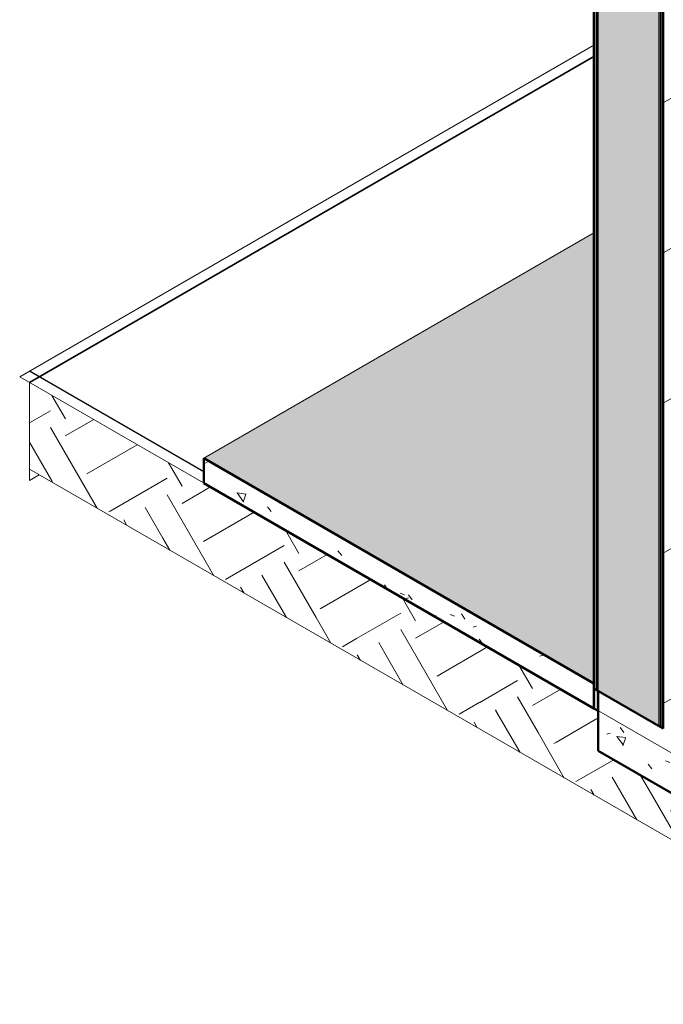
# Model space of a CAD drawing. Header units: metres. Extents: x -5.4 to 6.1, y -8 to 2.6.
# Tile 8 of 81: x 1.9 to 2.9, y -7.2 to -5.6. Entities that reach past the tile are written whole.
import ezdxf

# ---------------------------------------------------------------- set-up
doc = ezdxf.new("R2010")
doc.units = ezdxf.units.M
for name, color, linetype, lineweight in [('A-FLOR', 7, 'Continuous', 5), ('A-FLOR-PATT', 7, 'Continuous', 50), ('A-WALL', 7, 'Continuous', 5), ('A-WALL-PATT', 7, 'Continuous', 5), ('C-TOPO', 7, 'Continuous', 5), ('I-WALL', 7, 'Continuous', 5)]:
    doc.layers.add(name, color=color, linetype=linetype, lineweight=lineweight)
pattern_1 = [(38.617, (4.66287, -5.29), (0.154593, -0.1048675), [0.0133, -0.14628]), (325.848, (4.66287, -5.29), (-0.029907, 0.204458), [0.01557, -0.17124]), (98.321, (4.67587, -5.299), (0.1246797, 0.099592), [0.01722, -0.18942]), (32.051, (4.66287, -5.24), (0.230025, -0.173993), [0.01981, -0.21786]), (95.439, (4.68187, -5.255), (0.201442, 0.126122), [0.02512, -0.27635]), (322.895, (4.66287, -5.24), (0.201441, 0.12612), [0.02403, -0.26438]), (352.362, (4.68487, -5.265), (0.128651, -0.1744775), [0.01523, -0.16749]), (306.403, (4.68487, -5.265), (0.0524416, 0.1501896), [0.01806, -0.19871]), (70.753, (4.69487, -5.28), (0.181088, -0.024281), [0.01326, -0.14583]), (17.155, (4.66287, -5.29), (0.0026174, 0.0813304), [0.00591, -0.11077, 0.00591, -0.11399, -0.11855]), (17.155, (4.66287, -5.29), (0.0026174, 0.0813304), [-0.23657, 0.00591, -0.11265]), (336.958, (4.66287, -5.29), (0.0566981, 0.0654171), [0.00766, -0.08104, 0.00766, -0.14025, -0.05863]), (336.958, (4.66287, -5.29), (0.0566981, 0.0654171), [-0.23662, 0.00766, -0.05097]), (307.294, (4.614868, -5.262), (0.1150524, -0.07203837), [0.0099, -0.0651, 0.0099, -0.2241, -0.3105]), (307.294, (4.614868, -5.262), (0.1150524, -0.07203837), [-0.309, 0.0099, -0.3006]), (301.444, (4.59387, -5.25), (0.1256905, -0.0476606), [0.01005, -0.08895, 0.01005, -0.14773, -0.22389]), (301.444, (4.59387, -5.25), (0.1256905, -0.0476606), [-0.25678, 0.01005, -0.21383])]
pattern_2 = [(30, (4.67887, -5.281), (4e-06, 0.219973), [0.10999, -0.10999]), (30, (4.64287, -5.219), (4e-06, 0.219973), [0.10999, -0.10999]), (30, (4.60787, -5.157), (4e-06, 0.219973), [0.10999, -0.10999]), (120, (4.60787, -5.129), (-0.190504, 0.1099828), [0.1905, -0.1905]), (120, (4.64287, -5.109), (-0.190504, 0.1099828), [0.1905, -0.1905]), (120, (4.67887, -5.088), (-0.190504, 0.1099828), [0.1905, -0.1905])]

msp = doc.modelspace()

# ---------------------------------------------------------------- hatches: boundary and pattern name
at = {"layer": 'A-FLOR-PATT', "true_color": 0xd8d8d8}
msp.add_hatch(color=254, dxfattribs=at).paths.add_polyline_path([(2.8033, -6.6604), (2.8033, -5.9256), (2.1669, -6.293), (2.7241, -6.6147)])
at = {"layer": 'A-FLOR-PATT', "lineweight": 5, "true_color": 0x787878}
h = msp.add_hatch(dxfattribs=at)
h.set_pattern_fill('FP_10', color=8, style=0, pattern_type=2)
h.set_pattern_definition(pattern_1)
h.paths.add_polyline_path([(2.8033, -6.7012), (2.8033, -6.6604), (2.1669, -6.293), (2.1669, -6.3338), (2.775, -6.6849)])
h = msp.add_hatch(dxfattribs=at)
h.set_pattern_fill('FP_10', color=8, style=0, pattern_type=2)
h.set_pattern_definition(pattern_1)
h.paths.add_polyline_path([(4.8386, -7.9417), (4.8386, -7.8437), (2.8104, -6.6727), (2.8104, -6.7706), (4.7176, -7.8718)])
at = {"layer": 'A-WALL-PATT', "true_color": 0x808080}
h = msp.add_hatch(dxfattribs=at)
h.set_pattern_fill('FP_20', color=8, style=0, pattern_type=2)
h.set_pattern_definition([(30, (2.61687, -7.111), (-3e-06, 0.244945), []), (90, (2.61687, -7.111), (-0.28284, -0.1633), [])])
h.paths.add_polyline_path([(2.9164, -6.6931), (3.7473, -6.2134), (3.7437, -6.2126), (3.729, -6.2062), (3.5246, -6.0878), (3.5169, -6.0816), (3.513, -6.076), (3.5115, -6.072), (3.5105, -6.0652), (3.5108, -6.0528), (3.5115, -6.0485), (3.5156, -6.0402), (3.5179, -6.0366), (3.52, -6.0349), (3.5203, -5.9546), (3.5209, -5.9525), (3.5219, -5.9504), (3.5232, -5.9485), (3.5248, -5.9468), (3.5291, -5.9441), (3.5648, -5.9237), (3.5669, -5.9237), (3.5684, -5.9244), (3.5737, -5.9272), (3.5744, -5.927), (3.5768, -5.9286), (3.5787, -5.9309), (3.5798, -5.9338), (3.58, -5.9351), (3.5803, -5.9455), (3.5813, -5.9471), (3.5825, -5.9482), (3.5931, -5.9543), (3.5961, -5.9565), (3.5989, -5.9593), (3.6019, -5.9636), (3.611, -5.9808), (3.7849, -5.8804), (3.7851, -5.8017), (3.7857, -5.7996), (3.7867, -5.7975), (3.788, -5.7956), (3.791, -5.7929), (3.7935, -5.7914), (3.8296, -5.7708), (3.8317, -5.7708), (3.8332, -5.7715), (3.8386, -5.7743), (3.8393, -5.7739), (3.8419, -5.7755), (3.8438, -5.7779), (3.8449, -5.7807), (3.8451, -5.7821), (3.8454, -5.7924), (3.8463, -5.7941), (3.8476, -5.7952), (3.8582, -5.8013), (3.8611, -5.8034), (3.864, -5.8063), (3.8668, -5.8103), (3.8762, -5.8277), (3.9534, -5.7834), (3.9658, -5.7787), (3.9695, -5.7778), (3.9796, -5.7763), (3.9912, -5.7766), (4.0005, -5.7779), (4.0075, -5.7799), (4.0189, -5.7847), (4.0307, -5.7915), (4.0307, -4.58), (3.748, -4.7433), (3.748, -4.9719), (3.1823, -5.2985), (3.1823, -5.0699), (2.9164, -5.2234), (2.9164, -6.6604)])
h.paths.add_polyline_path([(3.426, -5.8636), (3.4204, -5.8631), (3.4168, -5.8619), (3.4128, -5.8599), (3.4105, -5.8585), (3.4055, -5.8545), (3.4022, -5.8458), (3.4023, -5.8341), (3.4055, -5.8222), (3.412, -5.8097), (3.4202, -5.7996), (3.4297, -5.7921), (3.4393, -5.7885), (3.4477, -5.7893), (3.4569, -5.7954), (3.4596, -5.7981), (3.4625, -5.8033), (3.4635, -5.807), (3.464, -5.8141), (3.4629, -5.8222), (3.4625, -5.8244), (3.467, -5.8259), (3.4695, -5.8258), (3.4709, -5.8224), (3.4717, -5.817), (3.4715, -5.3243), (3.4696, -5.3128), (3.4661, -5.3041), (3.4624, -5.297), (3.4568, -5.2894), (3.4521, -5.2841), (3.4461, -5.2795), (3.4407, -5.2842), (3.4356, -5.2873), (3.4337, -5.2883), (3.4248, -5.2904), (3.4204, -5.2899), (3.4168, -5.2887), (3.4128, -5.2868), (3.4105, -5.2853), (3.4055, -5.2813), (3.4022, -5.2727), (3.4023, -5.2609), (3.4055, -5.249), (3.4125, -5.2359), (3.4202, -5.2264), (3.4297, -5.2189), (3.4393, -5.2154), (3.4477, -5.2161), (3.4569, -5.2222), (3.4596, -5.2249), (3.4625, -5.2301), (3.4637, -5.2359), (3.464, -5.241), (3.4629, -5.249), (3.4625, -5.2519), (3.4692, -5.2566), (3.476, -5.2628), (3.4836, -5.2714), (3.49, -5.2807), (3.4951, -5.2905), (3.4984, -5.298), (3.5023, -5.3125), (3.5037, -5.3273), (3.5034, -5.8206), (3.5024, -5.8293), (3.4981, -5.8403), (3.4955, -5.8443), (3.4908, -5.8495), (3.4845, -5.8541), (3.4789, -5.8566), (3.4684, -5.8582), (3.4565, -5.8565), (3.4466, -5.8523), (3.4407, -5.8574), (3.4356, -5.8605), (3.4337, -5.8615), (3.4275, -5.8632)])
for points in [[(2.8086, -6.6716), (2.8086, -5.1611), (2.8068, -5.1601), (2.8068, -6.6706)], [(2.8104, -6.6727), (2.8104, -5.1621), (2.8086, -5.1611), (2.8086, -6.6716)], [(2.9094, -6.7298), (2.9094, -5.2193), (2.8104, -5.1621), (2.8104, -6.6727), (2.874, -6.7094)], [(2.9111, -6.7308), (2.9111, -5.2203), (2.9094, -5.2193), (2.9094, -6.7298)], [(2.9129, -6.7319), (2.9129, -5.2213), (2.9111, -5.2203), (2.9111, -6.7308)]]:
    msp.add_hatch(color=8, dxfattribs=at).paths.add_polyline_path(points)
at = {"layer": 'C-TOPO', "true_color": 0x68574a}
h = msp.add_hatch(dxfattribs=at)
h.set_pattern_fill('FP_13', color=251, style=0, pattern_type=2)
h.set_pattern_definition(pattern_2)
h.paths.add_polyline_path([(3.1614, -6.9733), (2.8104, -6.7706), (2.8104, -6.7053), (1.8825, -6.1696), (1.8825, -6.3111), (2.9164, -6.8465)])
h = msp.add_hatch(dxfattribs=at)
h.set_pattern_fill('FP_13', color=251, style=0, pattern_type=2)
h.set_pattern_definition(pattern_2)
h.paths.add_polyline_path([(4.8546, -8.0271), (4.8546, -7.9324), (4.8386, -7.9417), (4.8386, -8.0179)])
h.paths.add_polyline_path([(4.8227, -8.0086), (4.8227, -7.9324), (3.1614, -6.9733), (1.8825, -6.3111), (4.7066, -7.9417)])
at = {"layer": 'I-WALL', "true_color": 0x808080}
for points in [[(2.8068, -6.6706), (2.8068, -5.1601), (2.8033, -5.1581), (2.8033, -6.6686)], [(2.9164, -6.7339), (2.9164, -5.2234), (2.9129, -5.2213), (2.9129, -6.7319)], [(2.8104, -6.7053), (2.8104, -6.6727), (2.8033, -6.6686), (2.8033, -6.7012)]]:
    msp.add_hatch(color=8, dxfattribs=at).paths.add_polyline_path(points)

# ---------------------------------------------------------------- linework, layer by layer
at = {"layer": 'A-FLOR'}
msp.add_line((2.8033, -5.9256), (2.1669, -6.293), dxfattribs=at)
at = {"layer": 'A-FLOR', "lineweight": 50}
for p, q in [((2.8033, -6.6604), (2.1669, -6.293)), ((2.1669, -6.293), (2.1669, -6.3338)), ((2.1669, -6.3338), (2.8033, -6.7012)), ((2.8104, -6.7053), (2.8104, -6.7706)), ((2.8104, -6.7706), (4.8386, -7.9417))]:
    msp.add_line(p, q, dxfattribs=at)
at = {"layer": 'A-WALL'}
for p, q in [((2.8068, -4.5688), (2.8068, -6.6706)), ((2.8086, -4.5698), (2.8086, -6.6716)), ((2.8104, -4.5708), (2.8104, -6.6727)), ((2.9094, -4.6279), (2.9094, -6.7298)), ((2.9111, -4.629), (2.9111, -6.7308)), ((2.9129, -4.63), (2.9129, -6.7319))]:
    msp.add_line(p, q, dxfattribs=at)
at = {"layer": 'C-TOPO'}
for p, q in [((2.3128, -5.9027), (2.8033, -5.6195)), ((2.3128, -5.9027), (2.8033, -5.6195)), ((1.8665, -6.1604), (2.3128, -5.9027)), ((1.8665, -6.1604), (2.3128, -5.9027)), ((1.8665, -6.1604), (3.4179, -7.0561)), ((1.8665, -6.1604), (3.4179, -7.0561)), ((1.8825, -6.1696), (1.8825, -6.3296)), ((1.8825, -6.3111), (1.8825, -6.1696)), ((1.8825, -6.1696), (1.8825, -6.3296)), ((1.8825, -6.3111), (1.8825, -6.1696)), ((4.8227, -8.0086), (1.8825, -6.3111)), ((4.8227, -8.0086), (1.8825, -6.3111)), ((1.8825, -6.3296), (1.8984, -6.3203)), ((1.8825, -6.3296), (1.8984, -6.3203))]:
    msp.add_line(p, q, dxfattribs=at)
at = {"layer": 'C-TOPO', "lineweight": 25}
for p, q in [((2.8033, -5.6379), (1.8825, -6.1696)), ((1.8825, -6.1696), (2.8033, -5.6379)), ((2.1669, -6.3154), (1.8825, -6.1511)), ((2.1669, -6.3154), (1.8825, -6.1511))]:
    msp.add_line(p, q, dxfattribs=at)
at = {"layer": 'I-WALL', "lineweight": 50}
for p, q in [((2.8033, -4.5667), (2.8033, -6.7012)), ((2.9164, -6.7339), (2.9164, -4.632)), ((2.9164, -6.7339), (2.8033, -6.6686)), ((2.8104, -6.7053), (2.8104, -6.6727)), ((2.8033, -6.7012), (2.8104, -6.7053))]:
    msp.add_line(p, q, dxfattribs=at)

doc.saveas('drawing.dxf')
